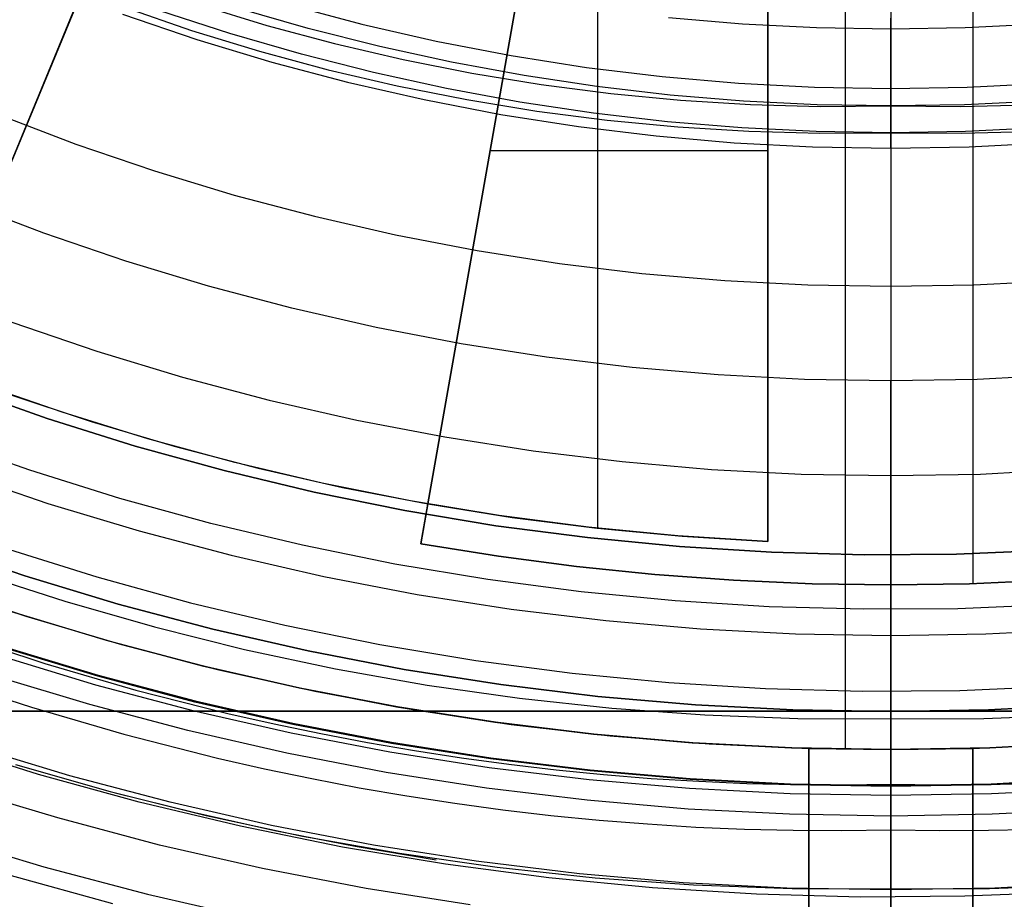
# Model space of a CAD drawing. Header units: millimetres. Extents: x 9001 to 10165, y -167 to 850.
# Tile 91 of 216: x 9571 to 9583, y 446 to 457. Entities that reach past the tile are written whole.
import ezdxf

# ---------------------------------------------------------------- set-up
doc = ezdxf.new("R2010")
doc.units = ezdxf.units.MM
for name, color, linetype in [('1', 7, 'Continuous'), ('COLOR EXT', 7, 'Continuous'), ('luz', 7, 'Continuous'), ('PLASTICO NEGRO', 7, 'Continuous')]:
    doc.layers.add(name, color=color, linetype=linetype)

msp = doc.modelspace()

# ---------------------------------------------------------------- linework, layer by layer
at = {"layer": '1', "color": 250, "true_color": 0x111111}
for p, q in [((9581.77, 465.68, 228.525), (9581.77, 435.351, 228.525)), ((9581.77, 462.072, 222.7), (9581.77, 448.232, 222.7)), ((9572.43, 456.898, 98.631), (9573.248, 456.617, 98.631)), ((9573.349, 456.929, 45.792), (9574.167, 456.678, 45.792)), ((9574.671, 456.64, 45.792), (9573.808, 456.889, 45.792)), ((9573.713, 456.577, 98.631), (9572.848, 456.858, 98.631)), ((9581.77, 456.855, 98.357), (9581.77, 456.725, 98.404)), ((9581.77, 456.693, 46.01), (9581.77, 456.764, 46.044)), ((9574.167, 456.678, 45.792), (9574.992, 456.455, 45.792)), ((9575.541, 456.42, 45.792), (9574.671, 456.64, 45.792)), ((9581.77, 456.725, 98.404), (9581.77, 456.594, 98.447)), ((9581.77, 456.62, 45.978), (9581.77, 456.693, 46.01)), ((9581.77, 456.547, 45.949), (9581.77, 456.62, 45.978)), ((9573.248, 456.617, 98.631), (9574.075, 456.364, 98.631)), ((9574.586, 456.325, 98.631), (9573.713, 456.577, 98.631)), ((9581.77, 456.594, 98.447), (9581.77, 456.461, 98.486)), ((9581.77, 456.472, 45.922), (9581.77, 456.547, 45.949)), ((9574.992, 456.455, 45.792), (9575.825, 456.261, 45.792)), ((9576.418, 456.228, 45.792), (9575.541, 456.42, 45.792)), ((9581.77, 456.397, 45.897), (9581.77, 456.472, 45.922)), ((9581.77, 456.461, 98.486), (9581.77, 456.327, 98.52)), ((9581.77, 456.321, 45.875), (9581.77, 456.397, 45.897)), ((9574.075, 456.364, 98.631), (9574.911, 456.138, 98.631)), ((9575.466, 456.102, 98.631), (9574.586, 456.325, 98.631)), ((9575.825, 456.261, 45.792), (9576.664, 456.094, 45.792)), ((9581.77, 456.327, 98.52), (9581.77, 456.193, 98.549)), ((9581.77, 456.245, 45.856), (9581.77, 456.321, 45.875)), ((9577.301, 456.066, 45.792), (9576.418, 456.228, 45.792)), ((9581.77, 456.167, 45.839), (9581.77, 456.245, 45.856)), ((9581.77, 456.193, 98.549), (9581.77, 456.057, 98.574)), ((9581.77, 456.089, 45.825), (9581.77, 456.167, 45.839)), ((9574.911, 456.138, 98.631), (9575.753, 455.941, 98.631)), ((9576.354, 455.908, 98.631), (9575.466, 456.102, 98.631)), ((9576.664, 456.094, 45.792), (9577.508, 455.956, 45.792)), ((9578.189, 455.933, 45.792), (9577.301, 456.066, 45.792)), ((9581.77, 456.011, 45.813), (9581.77, 456.089, 45.825)), ((9581.77, 456.057, 98.574), (9581.77, 455.92, 98.595)), ((9575.753, 455.941, 98.631), (9576.602, 455.773, 98.631)), ((9577.248, 455.744, 98.631), (9576.354, 455.908, 98.631)), ((9577.508, 455.956, 45.792), (9578.356, 455.846, 45.792)), ((9579.081, 455.829, 45.792), (9578.189, 455.933, 45.792)), ((9581.77, 455.933, 45.804), (9581.77, 456.011, 45.813)), ((9581.77, 455.854, 45.797), (9581.77, 455.933, 45.804)), ((9581.77, 455.92, 98.595), (9581.77, 455.783, 98.611)), ((9578.356, 455.846, 45.792), (9579.207, 455.765, 45.792)), ((9579.976, 455.755, 45.792), (9579.081, 455.829, 45.792)), ((9581.77, 455.775, 45.793), (9581.77, 455.854, 45.797)), ((9581.77, 455.783, 98.611), (9581.77, 455.645, 98.622)), ((9576.602, 455.773, 98.631), (9577.456, 455.633, 98.631)), ((9578.146, 455.609, 98.631), (9577.248, 455.744, 98.631)), ((9579.207, 455.765, 45.792), (9580.06, 455.713, 45.792)), ((9580.873, 455.71, 45.792), (9579.976, 455.755, 45.792)), ((9580.06, 455.713, 45.792), (9580.915, 455.69, 45.792)), ((9581.77, 455.696, 45.792), (9580.873, 455.71, 45.792)), ((9580.915, 455.69, 45.792), (9581.77, 455.696, 45.792)), ((9581.77, 455.696, 45.792), (9581.77, 455.775, 45.793)), ((9582.668, 455.71, 45.792), (9581.77, 455.696, 45.792)), ((9581.77, 455.696, 45.792), (9581.77, 414.854, 45.792)), ((9581.77, 455.696, 45.792), (9582.625, 455.69, 45.792)), ((9582.625, 455.69, 45.792), (9583.48, 455.713, 45.792)), ((9583.565, 455.755, 45.792), (9582.668, 455.71, 45.792)), ((9577.456, 455.633, 98.631), (9578.315, 455.522, 98.631)), ((9579.049, 455.504, 98.631), (9578.146, 455.609, 98.631)), ((9581.77, 455.645, 98.622), (9581.77, 455.507, 98.629)), ((9578.315, 455.522, 98.631), (9579.176, 455.44, 98.631)), ((9579.954, 455.429, 98.631), (9579.049, 455.504, 98.631)), ((9579.176, 455.44, 98.631), (9580.04, 455.387, 98.631)), ((9580.862, 455.384, 98.631), (9579.954, 455.429, 98.631)), ((9581.77, 455.507, 98.629), (9581.77, 455.369, 98.631)), ((9583.586, 455.429, 98.631), (9582.679, 455.384, 98.631)), ((9580.04, 455.387, 98.631), (9580.905, 455.364, 98.631)), ((9581.77, 455.369, 98.631), (9580.862, 455.384, 98.631)), ((9580.905, 455.364, 98.631), (9581.77, 455.369, 98.631)), ((9582.679, 455.384, 98.631), (9581.77, 455.369, 98.631)), ((9581.77, 455.369, 98.631), (9581.77, 439.822, 98.631)), ((9581.77, 455.369, 98.631), (9582.636, 455.364, 98.631)), ((9582.636, 455.364, 98.631), (9583.501, 455.387, 98.631)), ((9570.086, 450.356, 225.2), (9571.214, 449.972, 225.2)), ((9570.086, 450.356, 227.75), (9571.214, 449.972, 227.75)), ((9571.214, 449.972, 226.475), (9570.086, 450.356, 226.475)), ((9570.626, 450.011, 222.7), (9571.705, 449.662, 222.7)), ((9571.214, 449.972, 225.2), (9572.355, 449.627, 225.2)), ((9571.214, 449.972, 227.75), (9572.355, 449.627, 227.75)), ((9572.355, 449.627, 226.475), (9571.214, 449.972, 226.475)), ((9571.705, 449.662, 222.7), (9572.795, 449.349, 222.7)), ((9572.355, 449.627, 225.2), (9573.507, 449.322, 225.2)), ((9572.355, 449.627, 227.75), (9573.507, 449.322, 227.75)), ((9573.507, 449.322, 226.475), (9572.355, 449.627, 226.475)), ((9572.795, 449.349, 222.7), (9573.895, 449.075, 222.7)), ((9573.507, 449.322, 225.2), (9574.669, 449.057, 225.2)), ((9573.507, 449.322, 227.75), (9574.669, 449.057, 227.75)), ((9574.669, 449.057, 226.475), (9573.507, 449.322, 226.475)), ((9570.358, 449.266, 223.485), (9571.458, 448.905, 223.485)), ((9572.106, 448.748, 225.2), (9570.935, 449.102, 225.2)), ((9570.939, 449.115, 224.343), (9572.11, 448.762, 224.343)), ((9573.895, 449.075, 222.7), (9575.004, 448.838, 222.7)), ((9574.669, 449.057, 225.2), (9575.84, 448.832, 225.2)), ((9574.669, 449.057, 227.75), (9575.84, 448.832, 227.75)), ((9575.84, 448.832, 226.475), (9574.669, 449.057, 226.475)), ((9571.458, 448.905, 223.485), (9572.569, 448.581, 223.485)), ((9575.004, 448.838, 222.7), (9576.121, 448.64, 222.7)), ((9575.84, 448.832, 225.2), (9577.017, 448.648, 225.2)), ((9575.84, 448.832, 227.75), (9577.017, 448.648, 227.75)), ((9577.017, 448.648, 226.475), (9575.84, 448.832, 226.475)), ((9570.179, 448.738, 224.502), (9571.295, 448.371, 224.502)), ((9572.008, 448.403, 227.75), (9570.825, 448.76, 227.75)), ((9573.289, 448.435, 225.2), (9572.106, 448.748, 225.2)), ((9572.11, 448.762, 224.343), (9573.292, 448.449, 224.343)), ((9572.569, 448.581, 223.485), (9573.691, 448.296, 223.485)), ((9576.121, 448.64, 222.7), (9577.244, 448.481, 222.7)), ((9577.017, 448.648, 225.2), (9578.201, 448.504, 225.2)), ((9577.017, 448.648, 227.75), (9578.201, 448.504, 227.75)), ((9578.201, 448.504, 226.475), (9577.017, 448.648, 226.475)), ((9577.244, 448.481, 222.7), (9578.372, 448.36, 222.7)), ((9578.201, 448.504, 225.2), (9579.388, 448.401, 225.2)), ((9578.201, 448.504, 227.75), (9579.388, 448.401, 227.75)), ((9579.388, 448.401, 226.475), (9578.201, 448.504, 226.475)), ((9571.295, 448.371, 224.502), (9572.424, 448.042, 224.502)), ((9573.203, 448.086, 227.75), (9572.008, 448.403, 227.75)), ((9574.481, 448.162, 225.2), (9573.289, 448.435, 225.2)), ((9573.292, 448.449, 224.343), (9574.484, 448.176, 224.343)), ((9578.372, 448.36, 222.7), (9579.503, 448.278, 222.7)), ((9579.388, 448.401, 225.2), (9580.578, 448.34, 225.2)), ((9579.388, 448.401, 227.75), (9580.578, 448.34, 227.75)), ((9580.578, 448.34, 226.475), (9579.388, 448.401, 226.475)), ((9580.578, 448.34, 225.2), (9581.77, 448.319, 225.2)), ((9580.578, 448.34, 227.75), (9581.77, 448.319, 227.75)), ((9581.77, 448.319, 226.475), (9580.578, 448.34, 226.475)), ((9581.77, 448.319, 225.2), (9582.962, 448.34, 225.2)), ((9581.77, 448.319, 227.75), (9582.962, 448.34, 227.75)), ((9582.962, 448.34, 226.475), (9581.77, 448.319, 226.475)), ((9582.962, 448.34, 225.2), (9584.152, 448.401, 225.2)), ((9582.962, 448.34, 227.75), (9584.152, 448.401, 227.75)), ((9584.152, 448.401, 226.475), (9582.962, 448.34, 226.475)), ((9573.691, 448.296, 223.485), (9574.256, 448.168, 223.485)), ((9579.503, 448.278, 222.7), (9580.636, 448.236, 222.7)), ((9580.636, 448.236, 222.7), (9581.77, 448.232, 222.7)), ((9581.77, 448.319, 227.75), (9581.77, 447.046, 227.75)), ((9581.77, 448.319, 225.2), (9581.77, 448.319, 227.75)), ((9581.77, 448.319, 225.2), (9581.77, 447.405, 225.2)), ((9581.77, 448.232, 222.7), (9582.904, 448.236, 222.7)), ((9581.77, 448.205, 222.7), (9581.77, 448.232, 222.7)), ((9582.904, 448.236, 222.7), (9584.038, 448.278, 222.7)), ((9574.256, 448.168, 223.485), (9574.823, 448.05, 223.485)), ((9575.683, 447.931, 225.2), (9574.481, 448.162, 225.2)), ((9574.484, 448.176, 224.343), (9575.685, 447.946, 224.343)), ((9581.77, 448.177, 222.702), (9581.77, 448.205, 222.7)), ((9581.77, 448.15, 222.704), (9581.77, 448.177, 222.702)), ((9581.77, 448.122, 222.708), (9581.77, 448.15, 222.704)), ((9581.77, 448.095, 222.712), (9581.77, 448.122, 222.708)), ((9572.424, 448.042, 224.502), (9573.564, 447.752, 224.502)), ((9574.408, 447.811, 227.75), (9573.203, 448.086, 227.75)), ((9574.823, 448.05, 223.485), (9575.393, 447.941, 223.485)), ((9581.77, 448.068, 222.717), (9581.77, 448.095, 222.712)), ((9581.77, 448.041, 222.723), (9581.77, 448.068, 222.717)), ((9581.77, 448.014, 222.73), (9581.77, 448.041, 222.723)), ((9581.77, 447.988, 222.738), (9581.77, 448.014, 222.73)), ((9581.77, 447.962, 222.747), (9581.77, 447.988, 222.738)), ((9575.393, 447.941, 223.485), (9575.964, 447.843, 223.485)), ((9576.892, 447.742, 225.2), (9575.683, 447.931, 225.2)), ((9575.685, 447.946, 224.343), (9576.894, 447.756, 224.343)), ((9581.77, 447.936, 222.757), (9581.77, 447.962, 222.747)), ((9581.77, 447.911, 222.768), (9581.77, 447.936, 222.757)), ((9581.77, 447.886, 222.779), (9581.77, 447.911, 222.768)), ((9581.77, 447.861, 222.792), (9581.77, 447.886, 222.779)), ((9581.77, 447.837, 222.805), (9581.77, 447.861, 222.792)), ((9573.564, 447.752, 224.502), (9574.138, 447.622, 224.502)), ((9575.621, 447.578, 227.75), (9574.408, 447.811, 227.75)), ((9575.964, 447.843, 223.485), (9576.538, 447.755, 223.485)), ((9576.538, 447.755, 223.485), (9577.113, 447.677, 223.485)), ((9578.106, 447.595, 225.2), (9576.892, 447.742, 225.2)), ((9576.894, 447.756, 224.343), (9578.108, 447.609, 224.343)), ((9581.77, 447.813, 222.819), (9581.77, 447.837, 222.805)), ((9581.77, 447.79, 222.834), (9581.77, 447.813, 222.819)), ((9581.77, 447.767, 222.849), (9581.77, 447.79, 222.834)), ((9581.77, 447.745, 222.866), (9581.77, 447.767, 222.849)), ((9581.77, 447.723, 222.883), (9581.77, 447.745, 222.866)), ((9571.102, 447.675, 223.759), (9572.257, 447.344, 223.759)), ((9574.138, 447.622, 224.502), (9574.714, 447.502, 224.502)), ((9577.113, 447.677, 223.485), (9577.691, 447.609, 223.485)), ((9581.77, 447.703, 222.901), (9581.77, 447.723, 222.883)), ((9581.77, 447.682, 222.92), (9581.77, 447.703, 222.901)), ((9581.77, 447.663, 222.939), (9581.77, 447.682, 222.92)), ((9581.77, 447.644, 222.959), (9581.77, 447.663, 222.939)), ((9581.77, 447.625, 222.98), (9581.77, 447.644, 222.959)), ((9581.77, 447.608, 223.001), (9581.77, 447.625, 222.98)), ((9574.714, 447.502, 224.502), (9575.292, 447.391, 224.502)), ((9576.842, 447.387, 227.75), (9575.621, 447.578, 227.75)), ((9577.691, 447.609, 223.485), (9578.269, 447.552, 223.485)), ((9579.325, 447.489, 225.2), (9578.106, 447.595, 225.2)), ((9578.108, 447.609, 224.343), (9579.326, 447.504, 224.343)), ((9578.269, 447.552, 223.485), (9578.85, 447.505, 223.485)), ((9578.85, 447.505, 223.485), (9579.432, 447.469, 223.485)), ((9579.326, 447.504, 224.343), (9580.547, 447.44, 224.343)), ((9581.77, 447.591, 223.023), (9581.77, 447.608, 223.001)), ((9581.77, 447.575, 223.045), (9581.77, 447.591, 223.023)), ((9581.77, 447.56, 223.068), (9581.77, 447.575, 223.045)), ((9581.77, 447.545, 223.092), (9581.77, 447.56, 223.068)), ((9581.77, 447.531, 223.116), (9581.77, 447.545, 223.092)), ((9581.77, 447.519, 223.14), (9581.77, 447.531, 223.116)), ((9581.77, 447.507, 223.165), (9581.77, 447.519, 223.14)), ((9581.77, 447.496, 223.19), (9581.77, 447.507, 223.165)), ((9582.993, 447.44, 224.343), (9584.214, 447.504, 224.343)), ((9571.617, 447.022, 223.735), (9570.386, 447.394, 223.735)), ((9575.292, 447.391, 224.502), (9575.873, 447.292, 224.502)), ((9578.069, 447.238, 227.75), (9576.842, 447.387, 227.75)), ((9580.547, 447.426, 225.2), (9579.325, 447.489, 225.2)), ((9579.432, 447.469, 223.485), (9580.015, 447.444, 223.485)), ((9580.015, 447.444, 223.485), (9580.599, 447.43, 223.485)), ((9580.547, 447.44, 224.343), (9581.77, 447.419, 224.343)), ((9581.77, 447.405, 225.2), (9580.547, 447.426, 225.2)), ((9580.599, 447.43, 223.485), (9581.184, 447.426, 223.485)), ((9581.184, 447.426, 223.485), (9581.77, 447.434, 223.485)), ((9581.77, 447.485, 223.216), (9581.77, 447.496, 223.19)), ((9581.77, 447.476, 223.242), (9581.77, 447.485, 223.216)), ((9581.77, 447.468, 223.268), (9581.77, 447.476, 223.242)), ((9581.77, 447.46, 223.294), (9581.77, 447.468, 223.268)), ((9581.77, 447.453, 223.321), (9581.77, 447.46, 223.294)), ((9581.77, 447.448, 223.348), (9581.77, 447.453, 223.321)), ((9581.77, 447.443, 223.375), (9581.77, 447.448, 223.348)), ((9581.77, 447.439, 223.403), (9581.77, 447.443, 223.375)), ((9581.77, 447.419, 224.343), (9582.993, 447.44, 224.343)), ((9581.77, 447.436, 223.43), (9581.77, 447.439, 223.403)), ((9581.77, 447.435, 223.458), (9581.77, 447.436, 223.43)), ((9581.77, 447.434, 223.485), (9581.77, 447.435, 223.458)), ((9581.77, 447.434, 223.485), (9581.77, 447.405, 225.2)), ((9581.77, 447.434, 223.485), (9582.356, 447.426, 223.485)), ((9582.994, 447.426, 225.2), (9581.77, 447.405, 225.2)), ((9582.356, 447.426, 223.485), (9582.942, 447.43, 223.485)), ((9582.942, 447.43, 223.485), (9583.526, 447.444, 223.485)), ((9584.215, 447.489, 225.2), (9582.994, 447.426, 225.2)), ((9572.257, 447.344, 223.759), (9573.424, 447.053, 223.759)), ((9573.286, 447.083, 223.756), (9572.317, 447.326, 223.756)), ((9575.873, 447.292, 224.502), (9576.455, 447.202, 224.502)), ((9576.455, 447.202, 224.502), (9577.04, 447.123, 224.502)), ((9579.3, 447.131, 227.75), (9578.069, 447.238, 227.75)), ((9572.859, 446.693, 223.735), (9571.617, 447.022, 223.735)), ((9574.262, 446.865, 223.756), (9573.286, 447.083, 223.756)), ((9573.424, 447.053, 223.759), (9574.599, 446.802, 223.759)), ((9577.04, 447.123, 224.502), (9577.626, 447.054, 224.502)), ((9577.626, 447.054, 224.502), (9578.214, 446.996, 224.502)), ((9580.535, 447.068, 227.75), (9579.3, 447.131, 227.75)), ((9581.77, 447.046, 227.75), (9580.535, 447.068, 227.75)), ((9583.006, 447.068, 227.75), (9581.77, 447.046, 227.75)), ((9581.77, 446.876, 224.502), (9581.77, 447.046, 227.75)), ((9584.24, 447.131, 227.75), (9583.006, 447.068, 227.75)), ((9578.214, 446.996, 224.502), (9578.804, 446.949, 224.502)), ((9578.804, 446.949, 224.502), (9579.395, 446.912, 224.502)), ((9579.395, 446.912, 224.502), (9579.987, 446.887, 224.502)), ((9575.242, 446.674, 223.756), (9574.262, 446.865, 223.756)), ((9574.599, 446.802, 223.759), (9575.783, 446.592, 223.759)), ((9579.987, 446.887, 224.502), (9580.58, 446.872, 224.502)), ((9580.58, 446.872, 224.502), (9581.175, 446.868, 224.502)), ((9581.175, 446.868, 224.502), (9581.77, 446.876, 224.502)), ((9581.77, 446.874, 224.474), (9581.77, 446.876, 224.502)), ((9581.77, 446.876, 224.502), (9582.366, 446.868, 224.502)), ((9581.77, 446.871, 224.447), (9581.77, 446.874, 224.474)), ((9581.77, 446.867, 224.42), (9581.77, 446.871, 224.447)), ((9581.77, 446.863, 224.393), (9581.77, 446.867, 224.42)), ((9581.77, 446.857, 224.366), (9581.77, 446.863, 224.393)), ((9581.77, 446.85, 224.34), (9581.77, 446.857, 224.366)), ((9581.77, 446.843, 224.313), (9581.77, 446.85, 224.34)), ((9581.77, 446.834, 224.287), (9581.77, 446.843, 224.313)), ((9581.77, 446.825, 224.261), (9581.77, 446.834, 224.287)), ((9581.77, 446.815, 224.236), (9581.77, 446.825, 224.261)), ((9581.77, 446.803, 224.211), (9581.77, 446.815, 224.236)), ((9581.77, 446.791, 224.186), (9581.77, 446.803, 224.211)), ((9581.77, 446.779, 224.162), (9581.77, 446.791, 224.186)), ((9582.366, 446.868, 224.502), (9582.96, 446.872, 224.502)), ((9582.96, 446.872, 224.502), (9583.554, 446.887, 224.502)), ((9574.112, 446.407, 223.735), (9572.859, 446.693, 223.735)), ((9576.228, 446.51, 223.756), (9575.242, 446.674, 223.756)), ((9581.77, 446.765, 224.138), (9581.77, 446.779, 224.162)), ((9581.77, 446.75, 224.115), (9581.77, 446.765, 224.138)), ((9581.77, 446.735, 224.092), (9581.77, 446.75, 224.115)), ((9581.77, 446.719, 224.07), (9581.77, 446.735, 224.092)), ((9581.77, 446.702, 224.048), (9581.77, 446.719, 224.07)), ((9581.77, 446.684, 224.027), (9581.77, 446.702, 224.048)), ((9581.77, 446.666, 224.007), (9581.77, 446.684, 224.027)), ((9581.77, 446.647, 223.987), (9581.77, 446.666, 224.007)), ((9575.783, 446.592, 223.759), (9576.973, 446.423, 223.759)), ((9581.77, 446.627, 223.968), (9581.77, 446.647, 223.987)), ((9581.77, 446.607, 223.95), (9581.77, 446.627, 223.968)), ((9581.77, 446.586, 223.932), (9581.77, 446.607, 223.95)), ((9581.77, 446.564, 223.915), (9581.77, 446.586, 223.932)), ((9581.77, 446.542, 223.899), (9581.77, 446.564, 223.915)), ((9581.77, 446.519, 223.884), (9581.77, 446.542, 223.899)), ((9576.973, 446.423, 223.759), (9578.168, 446.295, 223.759)), ((9581.77, 446.496, 223.869), (9581.77, 446.519, 223.884)), ((9581.77, 446.472, 223.855), (9581.77, 446.496, 223.869)), ((9581.77, 446.448, 223.842), (9581.77, 446.472, 223.855)), ((9581.77, 446.423, 223.83), (9581.77, 446.448, 223.842)), ((9581.77, 446.398, 223.819), (9581.77, 446.423, 223.83)), ((9575.375, 446.165, 223.735), (9574.112, 446.407, 223.735)), ((9581.77, 446.373, 223.809), (9581.77, 446.398, 223.819)), ((9581.77, 446.347, 223.799), (9581.77, 446.373, 223.809)), ((9581.77, 446.321, 223.791), (9581.77, 446.347, 223.799)), ((9581.77, 446.295, 223.783), (9581.77, 446.321, 223.791)), ((9578.168, 446.295, 223.759), (9579.367, 446.209, 223.759)), ((9579.367, 446.209, 223.759), (9580.568, 446.164, 223.759)), ((9581.77, 446.268, 223.777), (9581.77, 446.295, 223.783)), ((9581.77, 446.241, 223.771), (9581.77, 446.268, 223.777)), ((9581.77, 446.214, 223.766), (9581.77, 446.241, 223.771)), ((9581.77, 446.187, 223.762), (9581.77, 446.214, 223.766)), ((9581.77, 446.16, 223.759), (9581.77, 446.187, 223.762)), ((9582.972, 446.164, 223.759), (9584.173, 446.209, 223.759)), ((9576.645, 445.966, 223.735), (9575.375, 446.165, 223.735)), ((9580.568, 446.164, 223.759), (9581.77, 446.16, 223.759)), ((9581.77, 446.16, 223.759), (9582.972, 446.164, 223.759)), ((9581.77, 445.954, 223.744), (9581.77, 446.16, 223.759))]:
    msp.add_line(p, q, dxfattribs=at)
at = {"layer": '1', "color": 7, "true_color": 0xf4f4f4}
for p, q in [((9566.454, 448.323, 279.75), (9597.087, 448.323, 279.75)), ((9597.087, 448.323, 282.75), (9566.454, 448.323, 282.75)), ((9566.454, 448.323, 281.25), (9597.087, 448.323, 281.25)), ((9581.77, 448.323, 279.75), (9581.77, 443.323, 279.75)), ((9581.77, 448.323, 282.75), (9581.77, 443.323, 282.75)), ((9581.77, 448.323, 279.75), (9581.77, 448.323, 282.75))]:
    msp.add_line(p, q, dxfattribs=at)
at = {"layer": 'COLOR EXT', "color": 30, "true_color": 0xff8d00}
for p, q in [((9570.029, 452.55, 21.412), (9574.145, 462.486, 21.412)), ((9576.127, 450.849, 24.912), (9577.993, 461.436, 24.912)), ((9573.379, 460.637, 26.562), (9570.029, 452.55, 26.562)), ((9577.724, 459.909, 26.562), (9576.127, 450.849, 26.562)), ((9578.198, 450.552, 26.562), (9578.198, 459.831, 26.562)), ((9580.27, 459.604, 29.562), (9580.27, 450.39, 29.562)), ((9580.27, 450.39, 26.562), (9580.27, 459.604, 26.562)), ((9580.27, 450.39, 28.062), (9580.27, 459.604, 28.062)), ((9581.22, 447.86, 29.562), (9581.22, 459.562, 29.562)), ((9569.84, 452.094, 16.262), (9572.9, 459.482, 16.262)), ((9576.041, 450.363, 16.262), (9577.429, 458.235, 16.262)), ((9582.769, 457.92, 16.262), (9582.769, 449.877, 16.262)), ((9580.27, 455.15, 26.562), (9576.885, 455.15, 26.562)), ((9580.27, 454.997, 26.562), (9580.27, 454.997, 29.562)), ((9571.669, 451.965, 29.562), (9570.632, 452.323, 29.562)), ((9571.021, 452.184, 19.162), (9572.023, 451.851, 19.162)), ((9571.021, 452.184, 24.362), (9572.023, 451.851, 24.362)), ((9572.716, 451.642, 29.562), (9571.669, 451.965, 29.562)), ((9572.023, 451.851, 19.162), (9573.036, 451.551, 19.162)), ((9572.023, 451.851, 24.362), (9573.036, 451.551, 24.362)), ((9573.774, 451.354, 29.562), (9572.716, 451.642, 29.562)), ((9573.036, 451.551, 19.162), (9574.059, 451.283, 19.162)), ((9573.036, 451.551, 24.362), (9574.059, 451.283, 24.362)), ((9574.841, 451.102, 29.562), (9573.774, 451.354, 29.562)), ((9574.059, 451.283, 19.162), (9575.089, 451.049, 19.162)), ((9574.059, 451.283, 24.362), (9575.089, 451.049, 24.362)), ((9575.916, 450.887, 29.562), (9574.841, 451.102, 29.562)), ((9575.089, 451.049, 19.162), (9576.127, 450.849, 19.162)), ((9575.089, 451.049, 24.362), (9576.127, 450.849, 24.362)), ((9576.998, 450.708, 29.562), (9575.916, 450.887, 29.562)), ((9576.127, 450.849, 19.162), (9576.041, 450.363, 19.162)), ((9576.127, 450.849, 26.562), (9577.157, 450.684, 26.562)), ((9576.127, 450.849, 19.162), (9576.127, 450.849, 26.562)), ((9578.085, 450.565, 29.562), (9576.998, 450.708, 29.562)), ((9577.157, 450.684, 26.562), (9578.191, 450.553, 26.562)), ((9579.176, 450.459, 29.562), (9578.085, 450.565, 29.562)), ((9578.191, 450.553, 26.562), (9579.229, 450.455, 26.562)), ((9580.27, 450.39, 29.562), (9579.176, 450.459, 29.562)), ((9579.229, 450.455, 26.562), (9580.27, 450.39, 26.562)), ((9580.27, 450.39, 26.562), (9580.27, 450.39, 29.562)), ((9576.041, 450.363, 19.162), (9576.041, 450.363, 16.262)), ((9576.041, 450.363, 19.162), (9576.988, 450.21, 19.162)), ((9576.988, 450.21, 16.262), (9576.041, 450.363, 16.262)), ((9576.988, 450.21, 17.712), (9576.041, 450.363, 17.712)), ((9576.988, 450.21, 19.162), (9577.94, 450.085, 19.162)), ((9577.94, 450.085, 16.262), (9576.988, 450.21, 16.262)), ((9577.94, 450.085, 17.712), (9576.988, 450.21, 17.712)), ((9577.94, 450.085, 19.162), (9578.895, 449.987, 19.162)), ((9578.895, 449.987, 16.262), (9577.94, 450.085, 16.262)), ((9578.895, 449.987, 17.712), (9577.94, 450.085, 17.712)), ((9578.895, 449.987, 19.162), (9579.852, 449.918, 19.162)), ((9579.852, 449.918, 16.262), (9578.895, 449.987, 16.262)), ((9579.852, 449.918, 17.712), (9578.895, 449.987, 17.712)), ((9579.852, 449.918, 19.162), (9580.811, 449.876, 19.162)), ((9580.811, 449.876, 16.262), (9579.852, 449.918, 16.262)), ((9580.811, 449.876, 17.712), (9579.852, 449.918, 17.712)), ((9583.689, 449.918, 19.162), (9582.73, 449.876, 19.162)), ((9582.73, 449.876, 16.262), (9583.689, 449.918, 16.262)), ((9583.689, 449.918, 17.712), (9582.73, 449.876, 17.712)), ((9570.078, 449.866, 21.262), (9571.229, 449.48, 21.262)), ((9580.811, 449.876, 19.162), (9581.77, 449.862, 19.162)), ((9581.77, 449.862, 16.262), (9580.811, 449.876, 16.262)), ((9581.77, 449.862, 17.712), (9580.811, 449.876, 17.712)), ((9582.73, 449.876, 19.162), (9581.77, 449.862, 19.162)), ((9581.77, 449.862, 16.262), (9582.73, 449.876, 16.262)), ((9582.73, 449.876, 17.712), (9581.77, 449.862, 17.712)), ((9581.77, 449.862, 19.162), (9581.77, 449.862, 16.262)), ((9581.77, 444.082, 19.162), (9581.77, 449.862, 19.162)), ((9571.049, 449.538, 25.412), (9572.208, 449.187, 25.412)), ((9572.227, 449.181, 29.562), (9571.07, 449.531, 29.562)), ((9571.229, 449.48, 21.262), (9572.392, 449.135, 21.262)), ((9572.208, 449.187, 25.412), (9573.378, 448.876, 25.412)), ((9573.395, 448.872, 29.562), (9572.227, 449.181, 29.562)), ((9572.392, 449.135, 21.262), (9573.566, 448.83, 21.262)), ((9573.378, 448.876, 25.412), (9574.558, 448.606, 25.412)), ((9574.573, 448.603, 29.562), (9573.395, 448.872, 29.562)), ((9573.566, 448.83, 21.262), (9574.751, 448.566, 21.262)), ((9574.558, 448.606, 25.412), (9575.747, 448.377, 25.412)), ((9575.759, 448.375, 29.562), (9574.573, 448.603, 29.562)), ((9574.751, 448.566, 21.262), (9575.944, 448.344, 21.262)), ((9575.747, 448.377, 25.412), (9576.943, 448.19, 25.412)), ((9576.953, 448.188, 29.562), (9575.759, 448.375, 29.562)), ((9575.944, 448.344, 21.262), (9577.143, 448.162, 21.262)), ((9576.943, 448.19, 25.412), (9578.145, 448.044, 25.412)), ((9578.152, 448.043, 29.562), (9576.953, 448.188, 29.562)), ((9577.143, 448.162, 21.262), (9578.349, 448.023, 21.262)), ((9578.145, 448.044, 25.412), (9579.351, 447.939, 25.412)), ((9579.356, 447.939, 29.562), (9578.152, 448.043, 29.562)), ((9578.349, 448.023, 21.262), (9579.558, 447.925, 21.262)), ((9579.351, 447.939, 25.412), (9580.56, 447.876, 25.412)), ((9580.562, 447.876, 29.562), (9579.356, 447.939, 29.562)), ((9579.558, 447.925, 21.262), (9580.77, 447.87, 21.262)), ((9580.56, 447.876, 25.412), (9581.77, 447.855, 25.412)), ((9581.77, 447.855, 29.562), (9580.562, 447.876, 29.562)), ((9580.77, 447.87, 25.262), (9581.77, 447.855, 25.262)), ((9580.77, 447.87, 21.262), (9580.77, 447.87, 25.262)), ((9580.77, 409.853, 21.262), (9580.77, 447.87, 21.262)), ((9580.77, 447.87, 25.262), (9580.77, 409.853, 25.262)), ((9580.77, 409.853, 23.262), (9580.77, 447.87, 23.262)), ((9582.978, 447.876, 29.562), (9581.77, 447.855, 29.562)), ((9581.77, 447.855, 25.412), (9582.978, 447.876, 25.412)), ((9581.77, 447.855, 25.262), (9582.77, 447.87, 25.262)), ((9582.77, 447.87, 21.262), (9583.982, 447.925, 21.262)), ((9582.77, 447.87, 25.262), (9582.77, 447.87, 21.262)), ((9582.77, 447.87, 21.262), (9582.77, 409.853, 21.262)), ((9582.77, 409.853, 25.262), (9582.77, 447.87, 25.262)), ((9582.77, 447.87, 23.262), (9582.77, 409.853, 23.262)), ((9584.185, 447.939, 29.562), (9582.978, 447.876, 29.562)), ((9582.978, 447.876, 25.412), (9584.185, 447.939, 25.412)), ((9581.77, 447.855, 25.262), (9581.77, 447.855, 29.562)), ((9581.77, 409.846, 25.262), (9581.77, 447.855, 25.262))]:
    msp.add_line(p, q, dxfattribs=at)
at = {"layer": 'luz', "color": 7, "true_color": 0xffffff}
for p, q in [((9581.77, 463.235, -14.255), (9581.77, 456.735, -15.045)), ((9574.425, 456.93, -20.12), (9575.324, 456.692, -20.12)), ((9572.408, 456.814, -20.433), (9573.312, 456.506, -20.433)), ((9579.962, 456.693, -20.12), (9579.06, 456.771, -20.12)), ((9581.77, 456.833, -20.108), (9581.77, 456.732, -20.116)), ((9575.324, 456.692, -20.12), (9576.23, 456.485, -20.12)), ((9580.865, 456.646, -20.12), (9579.962, 456.693, -20.12)), ((9581.77, 456.63, -20.12), (9580.865, 456.646, -20.12)), ((9581.77, 456.735, -15.045), (9581.77, 450.265, -16.059)), ((9581.77, 456.732, -20.116), (9581.77, 456.63, -20.12)), ((9582.675, 456.646, -20.12), (9581.77, 456.63, -20.12)), ((9581.77, 455.909, -20.12), (9581.77, 456.63, -20.12)), ((9583.579, 456.693, -20.12), (9582.675, 456.646, -20.12)), ((9573.312, 456.506, -20.433), (9574.227, 456.23, -20.433)), ((9576.23, 456.485, -20.12), (9577.144, 456.309, -20.12)), ((9577.144, 456.309, -20.12), (9578.062, 456.165, -20.12)), ((9574.227, 456.23, -20.433), (9575.15, 455.986, -20.433)), ((9578.062, 456.165, -20.12), (9578.985, 456.053, -20.12)), ((9578.985, 456.053, -20.12), (9579.912, 455.973, -20.12)), ((9575.15, 455.986, -20.433), (9576.081, 455.773, -20.433)), ((9579.912, 455.973, -20.12), (9580.84, 455.925, -20.12)), ((9580.84, 455.925, -20.12), (9581.77, 455.909, -20.12)), ((9581.77, 455.909, -20.12), (9582.7, 455.925, -20.12)), ((9581.77, 455.875, -20.12), (9581.77, 455.909, -20.12)), ((9582.7, 455.925, -20.12), (9583.629, 455.973, -20.12)), ((9581.77, 455.841, -20.122), (9581.77, 455.875, -20.12)), ((9581.77, 455.807, -20.125), (9581.77, 455.841, -20.122)), ((9581.77, 455.774, -20.129), (9581.77, 455.807, -20.125)), ((9576.081, 455.773, -20.433), (9577.019, 455.593, -20.433)), ((9581.77, 455.74, -20.134), (9581.77, 455.774, -20.129)), ((9581.77, 455.707, -20.14), (9581.77, 455.74, -20.134)), ((9581.77, 455.674, -20.148), (9581.77, 455.707, -20.14)), ((9581.77, 455.641, -20.156), (9581.77, 455.674, -20.148)), ((9570.892, 455.59, -21.158), (9571.839, 455.231, -21.158)), ((9577.019, 455.593, -20.433), (9577.962, 455.445, -20.433)), ((9581.77, 455.608, -20.166), (9581.77, 455.641, -20.156)), ((9581.77, 455.576, -20.177), (9581.77, 455.608, -20.166)), ((9581.77, 455.544, -20.188), (9581.77, 455.576, -20.177)), ((9581.77, 455.513, -20.201), (9581.77, 455.544, -20.188)), ((9577.962, 455.445, -20.433), (9578.91, 455.33, -20.433)), ((9581.77, 455.482, -20.215), (9581.77, 455.513, -20.201)), ((9581.77, 455.452, -20.23), (9581.77, 455.482, -20.215)), ((9581.77, 455.422, -20.246), (9581.77, 455.452, -20.23)), ((9581.77, 455.392, -20.263), (9581.77, 455.422, -20.246)), ((9578.91, 455.33, -20.433), (9579.862, 455.248, -20.433)), ((9581.77, 455.364, -20.281), (9581.77, 455.392, -20.263)), ((9581.77, 455.336, -20.3), (9581.77, 455.364, -20.281)), ((9581.77, 455.308, -20.32), (9581.77, 455.336, -20.3)), ((9581.77, 455.281, -20.341), (9581.77, 455.308, -20.32)), ((9571.839, 455.231, -21.158), (9572.798, 454.904, -21.158)), ((9579.862, 455.248, -20.433), (9580.815, 455.198, -20.433)), ((9580.815, 455.198, -20.433), (9581.77, 455.182, -20.433)), ((9581.77, 455.255, -20.363), (9581.77, 455.281, -20.341)), ((9581.77, 455.23, -20.385), (9581.77, 455.255, -20.363)), ((9581.77, 455.206, -20.409), (9581.77, 455.23, -20.385)), ((9581.77, 455.182, -20.433), (9581.77, 455.206, -20.409)), ((9581.77, 455.182, -20.433), (9582.725, 455.198, -20.433)), ((9581.77, 455.182, -20.433), (9581.77, 455.126, -20.49)), ((9582.725, 455.198, -20.433), (9583.679, 455.248, -20.433)), ((9581.77, 455.126, -20.49), (9581.77, 455.069, -20.544)), ((9581.77, 455.069, -20.544), (9581.77, 455.01, -20.597)), ((9581.77, 455.01, -20.597), (9581.77, 454.949, -20.648)), ((9581.77, 454.949, -20.648), (9581.77, 454.886, -20.697)), ((9572.798, 454.904, -21.158), (9573.768, 454.611, -21.158)), ((9581.77, 454.886, -20.697), (9581.77, 454.822, -20.743)), ((9581.77, 454.822, -20.743), (9581.77, 454.756, -20.787)), ((9581.77, 454.756, -20.787), (9581.77, 454.689, -20.829)), ((9573.768, 454.611, -21.158), (9574.747, 454.352, -21.158)), ((9581.77, 454.689, -20.829), (9581.77, 454.621, -20.869)), ((9581.77, 454.621, -20.869), (9581.77, 454.551, -20.906)), ((9571.449, 454.146, -20.851), (9570.464, 454.519, -20.851)), ((9581.77, 454.551, -20.906), (9581.77, 454.479, -20.941)), ((9581.77, 454.479, -20.941), (9581.77, 454.407, -20.973)), ((9574.747, 454.352, -21.158), (9575.735, 454.126, -21.158)), ((9581.77, 454.407, -20.973), (9581.77, 454.334, -21.003)), ((9581.77, 454.334, -21.003), (9581.77, 454.259, -21.03)), ((9581.77, 454.259, -21.03), (9581.77, 454.184, -21.055)), ((9572.445, 453.807, -20.851), (9571.449, 454.146, -20.851)), ((9575.735, 454.126, -21.158), (9576.73, 453.935, -21.158)), ((9581.77, 454.184, -21.055), (9581.77, 454.108, -21.077)), ((9581.77, 454.108, -21.077), (9581.77, 454.031, -21.096)), ((9581.77, 454.031, -21.096), (9581.77, 453.954, -21.113)), ((9576.73, 453.935, -21.158), (9577.731, 453.778, -21.158)), ((9581.77, 453.954, -21.113), (9581.77, 453.876, -21.128)), ((9581.77, 453.876, -21.128), (9581.77, 453.797, -21.139)), ((9573.453, 453.502, -20.851), (9572.445, 453.807, -20.851)), ((9577.731, 453.778, -21.158), (9578.736, 453.656, -21.158)), ((9581.77, 453.797, -21.139), (9581.77, 453.718, -21.148)), ((9578.736, 453.656, -21.158), (9579.746, 453.569, -21.158)), ((9581.77, 453.718, -21.148), (9581.77, 453.639, -21.154)), ((9581.77, 453.639, -21.154), (9581.77, 453.56, -21.158)), ((9574.471, 453.232, -20.851), (9573.453, 453.502, -20.851)), ((9579.746, 453.569, -21.158), (9580.757, 453.517, -21.158)), ((9580.757, 453.517, -21.158), (9581.77, 453.499, -21.158)), ((9581.77, 453.56, -21.158), (9581.77, 453.481, -21.158)), ((9581.77, 453.499, -21.158), (9582.783, 453.517, -21.158)), ((9582.783, 453.517, -21.158), (9583.795, 453.569, -21.158)), ((9581.77, 453.481, -21.158), (9581.77, 453.402, -21.156)), ((9581.77, 453.402, -21.156), (9581.77, 453.323, -21.152)), ((9581.77, 453.323, -21.152), (9581.77, 453.244, -21.144)), ((9575.498, 452.998, -20.851), (9574.471, 453.232, -20.851)), ((9581.77, 453.244, -21.144), (9581.77, 453.165, -21.134)), ((9581.77, 453.165, -21.134), (9581.77, 453.087, -21.121)), ((9571.058, 453.061, -20.543), (9572.093, 452.709, -20.543)), ((9581.77, 453.087, -21.121), (9581.77, 453.009, -21.106)), ((9576.532, 452.799, -20.851), (9575.498, 452.998, -20.851)), ((9581.77, 453.009, -21.106), (9581.77, 452.932, -21.088)), ((9581.77, 452.932, -21.088), (9581.77, 452.856, -21.067)), ((9577.572, 452.637, -20.851), (9576.532, 452.799, -20.851)), ((9581.77, 452.856, -21.067), (9581.77, 452.78, -21.044)), ((9581.77, 452.78, -21.044), (9581.77, 452.705, -21.018)), ((9572.093, 452.709, -20.543), (9573.139, 452.393, -20.543)), ((9581.77, 452.705, -21.018), (9581.77, 452.631, -20.989)), ((9578.617, 452.51, -20.851), (9577.572, 452.637, -20.851)), ((9581.77, 452.631, -20.989), (9581.77, 452.558, -20.958)), ((9581.77, 452.558, -20.958), (9581.77, 452.486, -20.925)), ((9579.666, 452.419, -20.851), (9578.617, 452.51, -20.851)), ((9581.77, 452.486, -20.925), (9581.77, 452.416, -20.889)), ((9573.139, 452.393, -20.543), (9574.195, 452.113, -20.543)), ((9580.717, 452.364, -20.851), (9579.666, 452.419, -20.851)), ((9581.77, 452.346, -20.851), (9580.717, 452.364, -20.851)), ((9581.77, 452.416, -20.889), (9581.77, 452.346, -20.851)), ((9582.823, 452.364, -20.851), (9581.77, 452.346, -20.851)), ((9581.77, 452.276, -20.812), (9581.77, 452.346, -20.851)), ((9583.874, 452.419, -20.851), (9582.823, 452.364, -20.851)), ((9581.77, 452.205, -20.776), (9581.77, 452.276, -20.812)), ((9581.77, 452.132, -20.742), (9581.77, 452.205, -20.776)), ((9574.195, 452.113, -20.543), (9575.261, 451.87, -20.543)), ((9581.77, 452.059, -20.711), (9581.77, 452.132, -20.742)), ((9581.77, 451.984, -20.682), (9581.77, 452.059, -20.711)), ((9581.77, 451.908, -20.656), (9581.77, 451.984, -20.682)), ((9575.261, 451.87, -20.543), (9576.334, 451.664, -20.543)), ((9581.77, 451.832, -20.633), (9581.77, 451.908, -20.656)), ((9581.77, 451.754, -20.612), (9581.77, 451.832, -20.633)), ((9581.77, 451.676, -20.594), (9581.77, 451.754, -20.612)), ((9576.334, 451.664, -20.543), (9577.413, 451.495, -20.543)), ((9581.77, 451.598, -20.579), (9581.77, 451.676, -20.594)), ((9581.77, 451.519, -20.566), (9581.77, 451.598, -20.579)), ((9577.413, 451.495, -20.543), (9578.498, 451.363, -20.543)), ((9581.77, 451.44, -20.556), (9581.77, 451.519, -20.566)), ((9578.498, 451.363, -20.543), (9579.586, 451.269, -20.543)), ((9581.77, 451.36, -20.549), (9581.77, 451.44, -20.556)), ((9581.77, 451.28, -20.545), (9581.77, 451.36, -20.549)), ((9570.4, 451.229, -21.606), (9571.498, 450.855, -21.606)), ((9579.586, 451.269, -20.543), (9580.678, 451.212, -20.543)), ((9581.77, 451.2, -20.543), (9581.77, 451.28, -20.545)), ((9582.863, 451.212, -20.543), (9583.954, 451.269, -20.543)), ((9580.678, 451.212, -20.543), (9581.77, 451.193, -20.543)), ((9581.77, 451.193, -20.543), (9582.863, 451.212, -20.543)), ((9581.77, 451.12, -20.544), (9581.77, 451.2, -20.543)), ((9581.77, 451.04, -20.548), (9581.77, 451.12, -20.544)), ((9581.77, 450.96, -20.555), (9581.77, 451.04, -20.548)), ((9581.77, 450.881, -20.564), (9581.77, 450.96, -20.555)), ((9581.77, 450.802, -20.577), (9581.77, 450.881, -20.564)), ((9571.498, 450.855, -21.606), (9572.608, 450.52, -21.606)), ((9581.77, 450.723, -20.592), (9581.77, 450.802, -20.577)), ((9581.77, 450.645, -20.609), (9581.77, 450.723, -20.592)), ((9581.77, 450.568, -20.629), (9581.77, 450.645, -20.609)), ((9572.608, 450.52, -21.606), (9573.729, 450.223, -21.606)), ((9581.77, 450.491, -20.652), (9581.77, 450.568, -20.629)), ((9581.77, 450.415, -20.678), (9581.77, 450.491, -20.652)), ((9581.77, 450.34, -20.706), (9581.77, 450.415, -20.678)), ((9581.77, 450.267, -20.737), (9581.77, 450.34, -20.706)), ((9581.77, 450.194, -20.77), (9581.77, 450.267, -20.737)), ((9581.77, 450.265, -16.059), (9581.77, 443.835, -17.296)), ((9573.729, 450.223, -21.606), (9574.86, 449.964, -21.606)), ((9581.77, 450.122, -20.806), (9581.77, 450.194, -20.77)), ((9581.77, 450.052, -20.844), (9581.77, 450.122, -20.806)), ((9581.77, 449.983, -20.885), (9581.77, 450.052, -20.844)), ((9574.86, 449.964, -21.606), (9575.999, 449.746, -21.606)), ((9581.77, 449.916, -20.928), (9581.77, 449.983, -20.885)), ((9581.77, 449.85, -20.973), (9581.77, 449.916, -20.928)), ((9581.77, 449.785, -21.021), (9581.77, 449.85, -20.973)), ((9581.77, 449.723, -21.07), (9581.77, 449.785, -21.021)), ((9575.999, 449.746, -21.606), (9577.145, 449.566, -21.606)), ((9581.77, 449.662, -21.122), (9581.77, 449.723, -21.07)), ((9581.77, 449.603, -21.176), (9581.77, 449.662, -21.122)), ((9577.145, 449.566, -21.606), (9578.297, 449.426, -21.606)), ((9581.77, 449.546, -21.232), (9581.77, 449.603, -21.176)), ((9581.77, 449.49, -21.29), (9581.77, 449.546, -21.232)), ((9578.297, 449.426, -21.606), (9579.452, 449.326, -21.606)), ((9581.77, 449.437, -21.35), (9581.77, 449.49, -21.29)), ((9581.77, 449.386, -21.412), (9581.77, 449.437, -21.35)), ((9579.452, 449.326, -21.606), (9580.61, 449.266, -21.606)), ((9581.77, 449.337, -21.475), (9581.77, 449.386, -21.412)), ((9581.77, 449.291, -21.54), (9581.77, 449.337, -21.475)), ((9582.93, 449.266, -21.606), (9584.088, 449.326, -21.606)), ((9580.61, 449.266, -21.606), (9581.77, 449.246, -21.606)), ((9581.77, 449.246, -21.606), (9581.77, 449.291, -21.54)), ((9581.77, 449.246, -21.606), (9582.93, 449.266, -21.606)), ((9581.77, 449.246, -21.606), (9581.77, 449.202, -21.673)), ((9581.77, 449.202, -21.673), (9581.77, 449.155, -21.738)), ((9581.77, 449.155, -21.738), (9581.77, 449.106, -21.801)), ((9581.77, 449.106, -21.801), (9581.77, 449.055, -21.863)), ((9570.902, 449.001, -22.669), (9572.077, 448.646, -22.669)), ((9581.77, 449.055, -21.863), (9581.77, 449.002, -21.923)), ((9581.77, 449.002, -21.923), (9581.77, 448.947, -21.98)), ((9581.77, 448.947, -21.98), (9581.77, 448.89, -22.036)), ((9581.77, 448.89, -22.036), (9581.77, 448.83, -22.09)), ((9581.77, 448.83, -22.09), (9581.77, 448.77, -22.142)), ((9581.77, 448.77, -22.142), (9581.77, 448.707, -22.192)), ((9581.77, 448.707, -22.192), (9581.77, 448.643, -22.24)), ((9572.077, 448.646, -22.669), (9573.263, 448.332, -22.669)), ((9581.77, 448.643, -22.24), (9581.77, 448.577, -22.285)), ((9581.77, 448.577, -22.285), (9581.77, 448.509, -22.328)), ((9581.77, 448.509, -22.328), (9581.77, 448.44, -22.368)), ((9581.77, 448.44, -22.368), (9581.77, 448.37, -22.407)), ((9581.77, 448.37, -22.407), (9581.77, 448.298, -22.443)), ((9573.263, 448.332, -22.669), (9574.46, 448.059, -22.669)), ((9581.77, 448.298, -22.443), (9581.77, 448.226, -22.476)), ((9581.77, 448.226, -22.476), (9581.77, 448.152, -22.507)), ((9581.77, 448.152, -22.507), (9581.77, 448.077, -22.535)), ((9574.46, 448.059, -22.669), (9575.665, 447.827, -22.669)), ((9581.77, 448.077, -22.535), (9581.77, 448.001, -22.56)), ((9581.77, 448.001, -22.56), (9581.77, 447.925, -22.583)), ((9571.763, 447.537, -22.362), (9570.55, 447.903, -22.362)), ((9581.77, 447.925, -22.583), (9581.77, 447.847, -22.604)), ((9575.665, 447.827, -22.669), (9576.877, 447.637, -22.669)), ((9581.77, 447.847, -22.604), (9581.77, 447.769, -22.621)), ((9581.77, 447.769, -22.621), (9581.77, 447.69, -22.636)), ((9576.877, 447.637, -22.669), (9578.095, 447.49, -22.669)), ((9581.77, 447.69, -22.636), (9581.77, 447.611, -22.648)), ((9572.987, 447.213, -22.362), (9571.763, 447.537, -22.362)), ((9581.77, 447.611, -22.648), (9581.77, 447.532, -22.658)), ((9581.77, 447.532, -22.658), (9581.77, 447.452, -22.664)), ((9578.095, 447.49, -22.669), (9579.318, 447.384, -22.669)), ((9579.318, 447.384, -22.669), (9580.543, 447.32, -22.669)), ((9581.77, 447.452, -22.664), (9581.77, 447.372, -22.668)), ((9582.997, 447.32, -22.669), (9584.223, 447.384, -22.669)), ((9580.543, 447.32, -22.669), (9581.77, 447.299, -22.669)), ((9581.77, 447.372, -22.668), (9581.77, 447.292, -22.669)), ((9581.77, 447.299, -22.669), (9582.997, 447.32, -22.669)), ((9581.77, 447.292, -22.669), (9581.77, 447.212, -22.668)), ((9574.223, 446.931, -22.362), (9572.987, 447.213, -22.362)), ((9581.77, 447.212, -22.668), (9581.77, 447.132, -22.663)), ((9581.77, 447.132, -22.663), (9581.77, 447.053, -22.656)), ((9581.77, 447.053, -22.656), (9581.77, 446.973, -22.646)), ((9575.467, 446.692, -22.362), (9574.223, 446.931, -22.362)), ((9581.77, 446.973, -22.646), (9581.77, 446.894, -22.634)), ((9570.197, 446.806, -22.054), (9571.448, 446.428, -22.054)), ((9581.77, 446.894, -22.634), (9581.77, 446.816, -22.618)), ((9581.77, 446.816, -22.618), (9581.77, 446.738, -22.6)), ((9576.718, 446.496, -22.362), (9575.467, 446.692, -22.362)), ((9581.77, 446.738, -22.6), (9581.77, 446.661, -22.58)), ((9581.77, 446.661, -22.58), (9581.77, 446.584, -22.556)), ((9581.77, 446.584, -22.556), (9581.77, 446.509, -22.53)), ((9571.448, 446.428, -22.054), (9572.711, 446.093, -22.054)), ((9577.976, 446.343, -22.362), (9576.718, 446.496, -22.362)), ((9581.77, 446.509, -22.53), (9581.77, 446.434, -22.502)), ((9581.77, 446.434, -22.502), (9581.77, 446.36, -22.47)), ((9579.238, 446.234, -22.362), (9577.976, 446.343, -22.362)), ((9581.77, 446.36, -22.47), (9581.77, 446.288, -22.437)), ((9580.503, 446.168, -22.362), (9579.238, 446.234, -22.362)), ((9581.77, 446.288, -22.437), (9581.77, 446.216, -22.4)), ((9581.77, 446.216, -22.4), (9581.77, 446.146, -22.362)), ((9584.302, 446.234, -22.362), (9583.037, 446.168, -22.362)), ((9572.711, 446.093, -22.054), (9573.985, 445.802, -22.054)), ((9581.77, 446.146, -22.362), (9580.503, 446.168, -22.362)), ((9583.037, 446.168, -22.362), (9581.77, 446.146, -22.362)), ((9581.77, 446.076, -22.323), (9581.77, 446.146, -22.362)), ((9581.77, 446.005, -22.287), (9581.77, 446.076, -22.323))]:
    msp.add_line(p, q, dxfattribs=at)
at = {"layer": 'PLASTICO NEGRO', "color": 254, "true_color": 0xcad1ee}
for p, q in [((9570.425, 452.263, 31.062), (9571.487, 451.89, 31.062)), ((9571.487, 451.89, 29.562), (9570.425, 452.263, 29.562)), ((9571.487, 451.89, 31.062), (9572.562, 451.553, 31.062)), ((9572.562, 451.553, 29.562), (9571.487, 451.89, 29.562)), ((9571.277, 451.259, 31.315), (9570.193, 451.64, 31.315)), ((9572.562, 451.553, 31.062), (9573.647, 451.254, 31.062)), ((9573.647, 451.254, 29.562), (9572.562, 451.553, 29.562)), ((9572.374, 450.916, 31.315), (9571.277, 451.259, 31.315)), ((9573.647, 451.254, 31.062), (9574.742, 450.992, 31.062)), ((9574.742, 450.992, 29.562), (9573.647, 451.254, 29.562)), ((9574.742, 450.992, 31.062), (9575.846, 450.769, 31.062)), ((9575.846, 450.769, 29.562), (9574.742, 450.992, 29.562)), ((9573.482, 450.611, 31.315), (9572.374, 450.916, 31.315)), ((9575.846, 450.769, 31.062), (9576.957, 450.583, 31.062)), ((9576.957, 450.583, 29.562), (9575.846, 450.769, 29.562)), ((9574.599, 450.344, 31.315), (9573.482, 450.611, 31.315)), ((9576.957, 450.583, 31.062), (9578.073, 450.437, 31.062)), ((9578.073, 450.437, 29.562), (9576.957, 450.583, 29.562)), ((9578.073, 450.437, 31.062), (9579.194, 450.328, 31.062)), ((9579.194, 450.328, 29.562), (9578.073, 450.437, 29.562)), ((9570.963, 450.313, 30.194), (9572.093, 449.96, 30.194)), ((9575.725, 450.116, 31.315), (9574.599, 450.344, 31.315)), ((9579.194, 450.328, 31.062), (9580.318, 450.259, 31.062)), ((9580.318, 450.259, 29.562), (9579.194, 450.328, 29.562)), ((9582.57, 450.236, 31.062), (9583.695, 450.283, 31.062)), ((9583.695, 450.283, 29.562), (9582.57, 450.236, 29.562)), ((9580.318, 450.259, 31.062), (9581.444, 450.228, 31.062)), ((9581.444, 450.228, 29.562), (9580.318, 450.259, 29.562)), ((9581.444, 450.228, 31.062), (9582.57, 450.236, 31.062)), ((9582.57, 450.236, 29.562), (9581.444, 450.228, 29.562)), ((9576.859, 449.926, 31.315), (9575.725, 450.116, 31.315)), ((9572.093, 449.96, 30.194), (9573.234, 449.645, 30.194)), ((9577.998, 449.776, 31.315), (9576.859, 449.926, 31.315)), ((9579.142, 449.666, 31.315), (9577.998, 449.776, 31.315)), ((9580.288, 449.595, 31.315), (9579.142, 449.666, 31.315)), ((9573.234, 449.645, 30.194), (9574.385, 449.371, 30.194)), ((9581.437, 449.564, 31.315), (9580.288, 449.595, 31.315)), ((9582.586, 449.572, 31.315), (9581.437, 449.564, 31.315)), ((9583.734, 449.62, 31.315), (9582.586, 449.572, 31.315)), ((9574.385, 449.371, 30.194), (9575.544, 449.136, 30.194)), ((9575.544, 449.136, 30.194), (9576.712, 448.941, 30.194)), ((9576.712, 448.941, 30.194), (9577.885, 448.786, 30.194)), ((9577.885, 448.786, 30.194), (9579.063, 448.673, 30.194)), ((9579.063, 448.673, 30.194), (9580.244, 448.599, 30.194)), ((9580.244, 448.599, 30.194), (9581.427, 448.567, 30.194)), ((9582.61, 448.576, 30.194), (9583.793, 448.625, 30.194)), ((9581.427, 448.567, 30.194), (9582.61, 448.576, 30.194)), ((9571.384, 447.553, 34.431), (9570.172, 447.933, 34.431)), ((9572.609, 447.216, 34.431), (9571.384, 447.553, 34.431)), ((9573.844, 446.921, 34.431), (9572.609, 447.216, 34.431)), ((9575.089, 446.668, 34.431), (9573.844, 446.921, 34.431)), ((9576.342, 446.459, 34.431), (9575.089, 446.668, 34.431)), ((9577.601, 446.294, 34.431), (9576.342, 446.459, 34.431)), ((9572.29, 445.975, 33.562), (9571.023, 446.324, 33.562)), ((9578.865, 446.171, 34.431), (9577.601, 446.294, 34.431)), ((9580.132, 446.093, 34.431), (9578.865, 446.171, 34.431)), ((9581.402, 446.058, 34.431), (9580.132, 446.093, 34.431)), ((9582.672, 446.068, 34.431), (9581.402, 446.058, 34.431)), ((9583.941, 446.121, 34.431), (9582.672, 446.068, 34.431))]:
    msp.add_line(p, q, dxfattribs=at)

doc.saveas('drawing.dxf')
